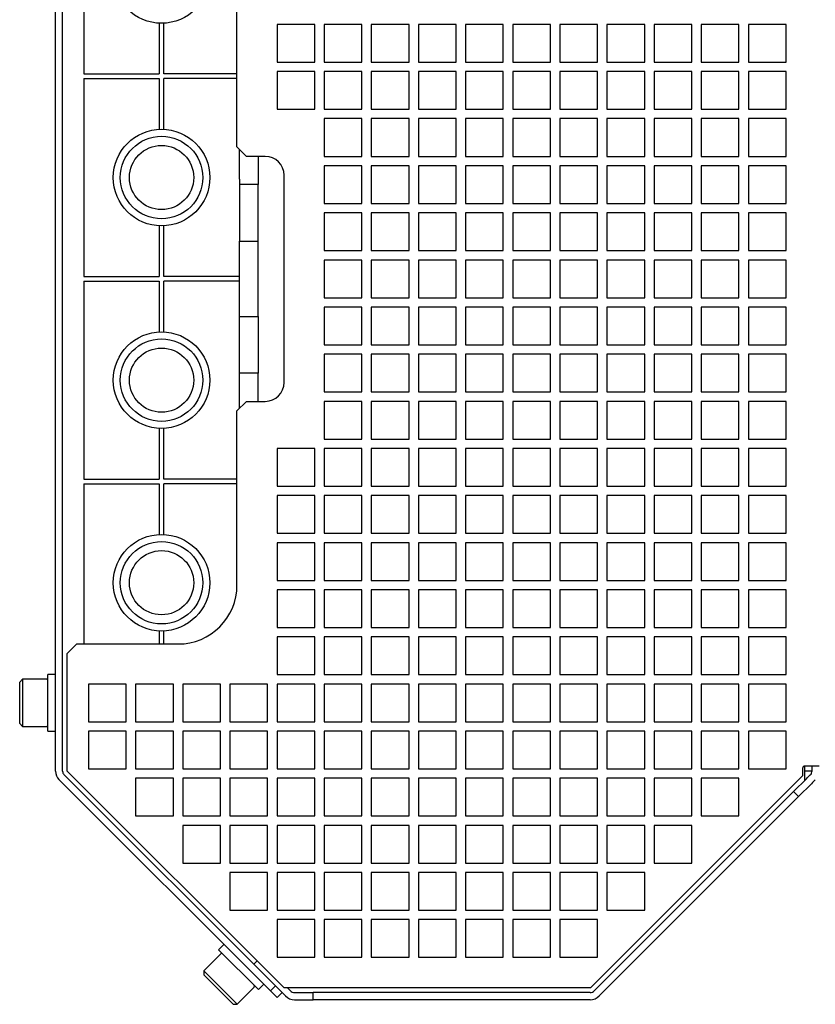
# Model space of a CAD drawing. Header units: millimetres. Extents: x 16 to 577, y 6 to 416.
# Tile 2 of 119: x 71 to 105, y 115 to 157. Entities that reach past the tile are written whole.
import ezdxf

# ---------------------------------------------------------------- set-up
doc = ezdxf.new("R2010")
doc.units = ezdxf.units.MM

msp = doc.modelspace()

# ---------------------------------------------------------------- linework, layer by layer
at = {"color": 7, "linetype": 'Continuous', "lineweight": 25}
for p, q in [((72.3184, 124.8252), (72.3184, 166.6315)), ((72.6184, 124.8252), (72.6184, 166.6315)), ((73.5184, 161.2283), (73.5184, 155.9283)), ((80.0184, 151.3283), (80.0184, 158.7283)), ((76.7184, 156.5808), (76.7184, 155.9283)), ((76.9184, 155.9283), (76.9184, 156.5808)), ((83.3184, 156.5283), (81.7184, 156.5283)), ((81.7184, 156.5283), (81.7184, 154.9283)), ((83.3184, 154.9283), (83.3184, 156.5283)), ((85.3184, 156.5283), (83.7184, 156.5283)), ((83.7184, 156.5283), (83.7184, 154.9283)), ((85.3184, 154.9283), (85.3184, 156.5283)), ((87.3184, 156.5283), (85.7184, 156.5283)), ((85.7184, 156.5283), (85.7184, 154.9283)), ((87.3184, 154.9283), (87.3184, 156.5283)), ((89.3184, 156.5283), (87.7184, 156.5283)), ((87.7184, 156.5283), (87.7184, 154.9283)), ((89.3184, 154.9283), (89.3184, 156.5283)), ((91.3184, 156.5283), (89.7184, 156.5283)), ((89.7184, 156.5283), (89.7184, 154.9283)), ((91.3184, 154.9283), (91.3184, 156.5283)), ((93.3184, 156.5283), (91.7184, 156.5283)), ((91.7184, 156.5283), (91.7184, 154.9283)), ((93.3184, 154.9283), (93.3184, 156.5283)), ((95.3184, 156.5283), (93.7184, 156.5283)), ((93.7184, 156.5283), (93.7184, 154.9283)), ((95.3184, 154.9283), (95.3184, 156.5283)), ((97.3184, 156.5283), (95.7184, 156.5283)), ((95.7184, 156.5283), (95.7184, 154.9283)), ((97.3184, 154.9283), (97.3184, 156.5283)), ((99.3184, 156.5283), (97.7184, 156.5283)), ((97.7184, 156.5283), (97.7184, 154.9283)), ((99.3184, 154.9283), (99.3184, 156.5283)), ((101.3184, 156.5283), (99.7184, 156.5283)), ((99.7184, 156.5283), (99.7184, 154.9283)), ((101.3184, 154.9283), (101.3184, 156.5283)), ((103.3184, 156.5283), (101.7184, 156.5283)), ((101.7184, 156.5283), (101.7184, 154.9283)), ((103.3184, 154.9283), (103.3184, 156.5283)), ((73.5184, 155.9283), (73.5184, 154.4283)), ((76.7184, 155.9283), (76.7184, 154.4283)), ((76.9184, 154.4283), (76.9184, 155.9283)), ((81.7184, 154.9283), (83.3184, 154.9283)), ((83.7184, 154.9283), (85.3184, 154.9283)), ((85.7184, 154.9283), (87.3184, 154.9283)), ((87.7184, 154.9283), (89.3184, 154.9283)), ((89.7184, 154.9283), (91.3184, 154.9283)), ((91.7184, 154.9283), (93.3184, 154.9283)), ((93.7184, 154.9283), (95.3184, 154.9283)), ((95.7184, 154.9283), (97.3184, 154.9283)), ((97.7184, 154.9283), (99.3184, 154.9283)), ((99.7184, 154.9283), (101.3184, 154.9283)), ((101.7184, 154.9283), (103.3184, 154.9283)), ((73.5184, 154.4283), (76.7184, 154.4283)), ((80.0184, 154.4283), (76.9184, 154.4283)), ((83.3184, 154.5283), (81.7184, 154.5283)), ((81.7184, 154.5283), (81.7184, 152.9283)), ((83.3184, 152.9283), (83.3184, 154.5283)), ((85.3184, 154.5283), (83.7184, 154.5283)), ((83.7184, 154.5283), (83.7184, 152.9283)), ((85.3184, 152.9283), (85.3184, 154.5283)), ((87.3184, 154.5283), (85.7184, 154.5283)), ((85.7184, 154.5283), (85.7184, 152.9283)), ((87.3184, 152.9283), (87.3184, 154.5283)), ((89.3184, 154.5283), (87.7184, 154.5283)), ((87.7184, 154.5283), (87.7184, 152.9283)), ((89.3184, 152.9283), (89.3184, 154.5283)), ((91.3184, 154.5283), (89.7184, 154.5283)), ((89.7184, 154.5283), (89.7184, 152.9283)), ((91.3184, 152.9283), (91.3184, 154.5283)), ((93.3184, 154.5283), (91.7184, 154.5283)), ((91.7184, 154.5283), (91.7184, 152.9283)), ((93.3184, 152.9283), (93.3184, 154.5283)), ((95.3184, 154.5283), (93.7184, 154.5283)), ((93.7184, 154.5283), (93.7184, 152.9283)), ((95.3184, 152.9283), (95.3184, 154.5283)), ((97.3184, 154.5283), (95.7184, 154.5283)), ((95.7184, 154.5283), (95.7184, 152.9283)), ((97.3184, 152.9283), (97.3184, 154.5283)), ((99.3184, 154.5283), (97.7184, 154.5283)), ((97.7184, 154.5283), (97.7184, 152.9283)), ((99.3184, 152.9283), (99.3184, 154.5283)), ((101.3184, 154.5283), (99.7184, 154.5283)), ((99.7184, 154.5283), (99.7184, 152.9283)), ((101.3184, 152.9283), (101.3184, 154.5283)), ((103.3184, 154.5283), (101.7184, 154.5283)), ((101.7184, 154.5283), (101.7184, 152.9283)), ((103.3184, 152.9283), (103.3184, 154.5283)), ((73.5184, 154.2283), (76.7184, 154.2283)), ((73.5184, 154.2283), (73.5184, 152.7283)), ((76.7184, 154.2283), (76.7184, 152.7283)), ((80.0184, 154.2283), (76.9184, 154.2283)), ((76.9184, 152.7283), (76.9184, 154.2283)), ((73.5184, 152.7283), (73.5184, 147.3283)), ((76.7184, 152.7283), (76.7184, 152.0759)), ((76.9184, 152.0759), (76.9184, 152.7283)), ((81.7184, 152.9283), (83.3184, 152.9283)), ((83.7184, 152.9283), (85.3184, 152.9283)), ((85.7184, 152.9283), (87.3184, 152.9283)), ((87.7184, 152.9283), (89.3184, 152.9283)), ((89.7184, 152.9283), (91.3184, 152.9283)), ((91.7184, 152.9283), (93.3184, 152.9283)), ((93.7184, 152.9283), (95.3184, 152.9283)), ((95.7184, 152.9283), (97.3184, 152.9283)), ((97.7184, 152.9283), (99.3184, 152.9283)), ((99.7184, 152.9283), (101.3184, 152.9283)), ((101.7184, 152.9283), (103.3184, 152.9283)), ((85.3184, 152.5283), (83.7184, 152.5283)), ((83.7184, 152.5283), (83.7184, 150.9283)), ((85.3184, 150.9283), (85.3184, 152.5283)), ((87.3184, 152.5283), (85.7184, 152.5283)), ((85.7184, 152.5283), (85.7184, 150.9283)), ((87.3184, 150.9283), (87.3184, 152.5283)), ((89.3184, 152.5283), (87.7184, 152.5283)), ((87.7184, 152.5283), (87.7184, 150.9283)), ((89.3184, 150.9283), (89.3184, 152.5283)), ((91.3184, 152.5283), (89.7184, 152.5283)), ((89.7184, 152.5283), (89.7184, 150.9283)), ((91.3184, 150.9283), (91.3184, 152.5283)), ((93.3184, 152.5283), (91.7184, 152.5283)), ((91.7184, 152.5283), (91.7184, 150.9283)), ((93.3184, 150.9283), (93.3184, 152.5283)), ((95.3184, 152.5283), (93.7184, 152.5283)), ((93.7184, 152.5283), (93.7184, 150.9283)), ((95.3184, 150.9283), (95.3184, 152.5283)), ((97.3184, 152.5283), (95.7184, 152.5283)), ((95.7184, 152.5283), (95.7184, 150.9283)), ((97.3184, 150.9283), (97.3184, 152.5283)), ((99.3184, 152.5283), (97.7184, 152.5283)), ((97.7184, 152.5283), (97.7184, 150.9283)), ((99.3184, 150.9283), (99.3184, 152.5283)), ((101.3184, 152.5283), (99.7184, 152.5283)), ((99.7184, 152.5283), (99.7184, 150.9283)), ((101.3184, 150.9283), (101.3184, 152.5283)), ((103.3184, 152.5283), (101.7184, 152.5283)), ((101.7184, 152.5283), (101.7184, 150.9283)), ((103.3184, 150.9283), (103.3184, 152.5283)), ((80.0184, 151.3283), (80.4184, 150.9283)), ((80.1184, 149.9537), (80.1184, 151.2283)), ((81.2184, 150.9283), (80.4184, 150.9283)), ((80.9184, 150.9283), (80.9184, 149.7283)), ((83.7184, 150.9283), (85.3184, 150.9283)), ((85.7184, 150.9283), (87.3184, 150.9283)), ((87.7184, 150.9283), (89.3184, 150.9283)), ((89.7184, 150.9283), (91.3184, 150.9283)), ((91.7184, 150.9283), (93.3184, 150.9283)), ((93.7184, 150.9283), (95.3184, 150.9283)), ((95.7184, 150.9283), (97.3184, 150.9283)), ((97.7184, 150.9283), (99.3184, 150.9283)), ((99.7184, 150.9283), (101.3184, 150.9283)), ((101.7184, 150.9283), (103.3184, 150.9283)), ((85.3184, 150.5283), (83.7184, 150.5283)), ((83.7184, 150.5283), (83.7184, 148.9283)), ((85.3184, 148.9283), (85.3184, 150.5283)), ((87.3184, 150.5283), (85.7184, 150.5283)), ((85.7184, 150.5283), (85.7184, 148.9283)), ((87.3184, 148.9283), (87.3184, 150.5283)), ((89.3184, 150.5283), (87.7184, 150.5283)), ((87.7184, 150.5283), (87.7184, 148.9283)), ((89.3184, 148.9283), (89.3184, 150.5283)), ((91.3184, 150.5283), (89.7184, 150.5283)), ((89.7184, 150.5283), (89.7184, 148.9283)), ((91.3184, 148.9283), (91.3184, 150.5283)), ((93.3184, 150.5283), (91.7184, 150.5283)), ((91.7184, 150.5283), (91.7184, 148.9283)), ((93.3184, 148.9283), (93.3184, 150.5283)), ((95.3184, 150.5283), (93.7184, 150.5283)), ((93.7184, 150.5283), (93.7184, 148.9283)), ((95.3184, 148.9283), (95.3184, 150.5283)), ((97.3184, 150.5283), (95.7184, 150.5283)), ((95.7184, 150.5283), (95.7184, 148.9283)), ((97.3184, 148.9283), (97.3184, 150.5283)), ((99.3184, 150.5283), (97.7184, 150.5283)), ((97.7184, 150.5283), (97.7184, 148.9283)), ((99.3184, 148.9283), (99.3184, 150.5283)), ((101.3184, 150.5283), (99.7184, 150.5283)), ((99.7184, 150.5283), (99.7184, 148.9283)), ((101.3184, 148.9283), (101.3184, 150.5283)), ((103.3184, 150.5283), (101.7184, 150.5283)), ((101.7184, 150.5283), (101.7184, 148.9283)), ((103.3184, 148.9283), (103.3184, 150.5283)), ((82.0184, 141.3283), (82.0184, 150.1283)), ((80.1184, 149.9537), (80.1184, 149.7283)), ((80.9184, 149.7283), (80.1184, 149.7283)), ((80.1184, 149.7283), (80.1184, 147.3283)), ((80.9184, 147.3283), (80.9184, 149.7283)), ((83.7184, 148.9283), (85.3184, 148.9283)), ((85.7184, 148.9283), (87.3184, 148.9283)), ((87.7184, 148.9283), (89.3184, 148.9283)), ((89.7184, 148.9283), (91.3184, 148.9283)), ((91.7184, 148.9283), (93.3184, 148.9283)), ((93.7184, 148.9283), (95.3184, 148.9283)), ((95.7184, 148.9283), (97.3184, 148.9283)), ((97.7184, 148.9283), (99.3184, 148.9283)), ((99.7184, 148.9283), (101.3184, 148.9283)), ((101.7184, 148.9283), (103.3184, 148.9283)), ((85.3184, 148.5283), (83.7184, 148.5283)), ((83.7184, 148.5283), (83.7184, 146.9283)), ((85.3184, 146.9283), (85.3184, 148.5283)), ((87.3184, 148.5283), (85.7184, 148.5283)), ((85.7184, 148.5283), (85.7184, 146.9283)), ((87.3184, 146.9283), (87.3184, 148.5283)), ((89.3184, 148.5283), (87.7184, 148.5283)), ((87.7184, 148.5283), (87.7184, 146.9283)), ((89.3184, 146.9283), (89.3184, 148.5283)), ((91.3184, 148.5283), (89.7184, 148.5283)), ((89.7184, 148.5283), (89.7184, 146.9283)), ((91.3184, 146.9283), (91.3184, 148.5283)), ((93.3184, 148.5283), (91.7184, 148.5283)), ((91.7184, 148.5283), (91.7184, 146.9283)), ((93.3184, 146.9283), (93.3184, 148.5283)), ((95.3184, 148.5283), (93.7184, 148.5283)), ((93.7184, 148.5283), (93.7184, 146.9283)), ((95.3184, 146.9283), (95.3184, 148.5283)), ((97.3184, 148.5283), (95.7184, 148.5283)), ((95.7184, 148.5283), (95.7184, 146.9283)), ((97.3184, 146.9283), (97.3184, 148.5283)), ((99.3184, 148.5283), (97.7184, 148.5283)), ((97.7184, 148.5283), (97.7184, 146.9283)), ((99.3184, 146.9283), (99.3184, 148.5283)), ((101.3184, 148.5283), (99.7184, 148.5283)), ((99.7184, 148.5283), (99.7184, 146.9283)), ((101.3184, 146.9283), (101.3184, 148.5283)), ((103.3184, 148.5283), (101.7184, 148.5283)), ((101.7184, 148.5283), (101.7184, 146.9283)), ((103.3184, 146.9283), (103.3184, 148.5283)), ((76.7184, 147.9808), (76.7184, 147.3283)), ((76.9184, 147.3283), (76.9184, 147.9808)), ((73.5184, 147.3283), (73.5184, 145.8283)), ((76.7184, 147.3283), (76.7184, 145.8283)), ((76.9184, 145.8283), (76.9184, 147.3283)), ((80.1184, 147.3283), (80.9184, 147.3283)), ((80.1184, 144.1283), (80.1184, 147.3283)), ((80.9184, 144.1283), (80.9184, 147.3283)), ((83.7184, 146.9283), (85.3184, 146.9283)), ((85.7184, 146.9283), (87.3184, 146.9283)), ((87.7184, 146.9283), (89.3184, 146.9283)), ((89.7184, 146.9283), (91.3184, 146.9283)), ((91.7184, 146.9283), (93.3184, 146.9283)), ((93.7184, 146.9283), (95.3184, 146.9283)), ((95.7184, 146.9283), (97.3184, 146.9283)), ((97.7184, 146.9283), (99.3184, 146.9283)), ((99.7184, 146.9283), (101.3184, 146.9283)), ((101.7184, 146.9283), (103.3184, 146.9283)), ((85.3184, 146.5283), (83.7184, 146.5283)), ((83.7184, 146.5283), (83.7184, 144.9283)), ((85.3184, 144.9283), (85.3184, 146.5283)), ((87.3184, 146.5283), (85.7184, 146.5283)), ((85.7184, 146.5283), (85.7184, 144.9283)), ((87.3184, 144.9283), (87.3184, 146.5283)), ((89.3184, 146.5283), (87.7184, 146.5283)), ((87.7184, 146.5283), (87.7184, 144.9283)), ((89.3184, 144.9283), (89.3184, 146.5283)), ((91.3184, 146.5283), (89.7184, 146.5283)), ((89.7184, 146.5283), (89.7184, 144.9283)), ((91.3184, 144.9283), (91.3184, 146.5283)), ((93.3184, 146.5283), (91.7184, 146.5283)), ((91.7184, 146.5283), (91.7184, 144.9283)), ((93.3184, 144.9283), (93.3184, 146.5283)), ((95.3184, 146.5283), (93.7184, 146.5283)), ((93.7184, 146.5283), (93.7184, 144.9283)), ((95.3184, 144.9283), (95.3184, 146.5283)), ((97.3184, 146.5283), (95.7184, 146.5283)), ((95.7184, 146.5283), (95.7184, 144.9283)), ((97.3184, 144.9283), (97.3184, 146.5283)), ((99.3184, 146.5283), (97.7184, 146.5283)), ((97.7184, 146.5283), (97.7184, 144.9283)), ((99.3184, 144.9283), (99.3184, 146.5283)), ((101.3184, 146.5283), (99.7184, 146.5283)), ((99.7184, 146.5283), (99.7184, 144.9283)), ((101.3184, 144.9283), (101.3184, 146.5283)), ((103.3184, 146.5283), (101.7184, 146.5283)), ((101.7184, 146.5283), (101.7184, 144.9283)), ((103.3184, 144.9283), (103.3184, 146.5283)), ((73.5184, 145.8283), (76.7184, 145.8283)), ((73.5184, 145.6283), (76.7184, 145.6283)), ((73.5184, 145.6283), (73.5184, 144.1283)), ((76.7184, 145.6283), (76.7184, 144.1283)), ((80.1184, 145.8283), (76.9184, 145.8283)), ((80.1184, 145.6283), (76.9184, 145.6283)), ((76.9184, 144.1283), (76.9184, 145.6283)), ((83.7184, 144.9283), (85.3184, 144.9283)), ((85.7184, 144.9283), (87.3184, 144.9283)), ((87.7184, 144.9283), (89.3184, 144.9283)), ((89.7184, 144.9283), (91.3184, 144.9283)), ((91.7184, 144.9283), (93.3184, 144.9283)), ((93.7184, 144.9283), (95.3184, 144.9283)), ((95.7184, 144.9283), (97.3184, 144.9283)), ((97.7184, 144.9283), (99.3184, 144.9283)), ((99.7184, 144.9283), (101.3184, 144.9283)), ((101.7184, 144.9283), (103.3184, 144.9283)), ((85.3184, 144.5283), (83.7184, 144.5283)), ((83.7184, 144.5283), (83.7184, 142.9283)), ((85.3184, 142.9283), (85.3184, 144.5283)), ((87.3184, 144.5283), (85.7184, 144.5283)), ((85.7184, 144.5283), (85.7184, 142.9283)), ((87.3184, 142.9283), (87.3184, 144.5283)), ((89.3184, 144.5283), (87.7184, 144.5283)), ((87.7184, 144.5283), (87.7184, 142.9283)), ((89.3184, 142.9283), (89.3184, 144.5283)), ((91.3184, 144.5283), (89.7184, 144.5283)), ((89.7184, 144.5283), (89.7184, 142.9283)), ((91.3184, 142.9283), (91.3184, 144.5283)), ((93.3184, 144.5283), (91.7184, 144.5283)), ((91.7184, 144.5283), (91.7184, 142.9283)), ((93.3184, 142.9283), (93.3184, 144.5283)), ((95.3184, 144.5283), (93.7184, 144.5283)), ((93.7184, 144.5283), (93.7184, 142.9283)), ((95.3184, 142.9283), (95.3184, 144.5283)), ((97.3184, 144.5283), (95.7184, 144.5283)), ((95.7184, 144.5283), (95.7184, 142.9283)), ((97.3184, 142.9283), (97.3184, 144.5283)), ((99.3184, 144.5283), (97.7184, 144.5283)), ((97.7184, 144.5283), (97.7184, 142.9283)), ((99.3184, 142.9283), (99.3184, 144.5283)), ((101.3184, 144.5283), (99.7184, 144.5283)), ((99.7184, 144.5283), (99.7184, 142.9283)), ((101.3184, 142.9283), (101.3184, 144.5283)), ((103.3184, 144.5283), (101.7184, 144.5283)), ((101.7184, 144.5283), (101.7184, 142.9283)), ((103.3184, 142.9283), (103.3184, 144.5283)), ((73.5184, 144.1283), (73.5184, 138.7283)), ((76.7184, 144.1283), (76.7184, 143.4759)), ((76.9184, 143.4759), (76.9184, 144.1283)), ((80.1184, 144.1283), (80.9184, 144.1283)), ((80.1184, 141.7283), (80.1184, 144.1283)), ((80.9184, 144.1283), (80.9184, 141.7283)), ((83.7184, 142.9283), (85.3184, 142.9283)), ((85.3184, 142.5283), (83.7184, 142.5283)), ((83.7184, 142.5283), (83.7184, 140.9283)), ((85.3184, 140.9283), (85.3184, 142.5283)), ((85.7184, 142.9283), (87.3184, 142.9283)), ((87.3184, 142.5283), (85.7184, 142.5283)), ((85.7184, 142.5283), (85.7184, 140.9283)), ((87.3184, 140.9283), (87.3184, 142.5283)), ((87.7184, 142.9283), (89.3184, 142.9283)), ((89.3184, 142.5283), (87.7184, 142.5283)), ((87.7184, 142.5283), (87.7184, 140.9283)), ((89.3184, 140.9283), (89.3184, 142.5283)), ((89.7184, 142.9283), (91.3184, 142.9283)), ((91.3184, 142.5283), (89.7184, 142.5283)), ((89.7184, 142.5283), (89.7184, 140.9283)), ((91.3184, 140.9283), (91.3184, 142.5283)), ((91.7184, 142.9283), (93.3184, 142.9283)), ((93.3184, 142.5283), (91.7184, 142.5283)), ((91.7184, 142.5283), (91.7184, 140.9283)), ((93.3184, 140.9283), (93.3184, 142.5283)), ((93.7184, 142.9283), (95.3184, 142.9283)), ((95.3184, 142.5283), (93.7184, 142.5283)), ((93.7184, 142.5283), (93.7184, 140.9283)), ((95.3184, 140.9283), (95.3184, 142.5283)), ((95.7184, 142.9283), (97.3184, 142.9283)), ((97.3184, 142.5283), (95.7184, 142.5283)), ((95.7184, 142.5283), (95.7184, 140.9283)), ((97.3184, 140.9283), (97.3184, 142.5283)), ((97.7184, 142.9283), (99.3184, 142.9283)), ((99.3184, 142.5283), (97.7184, 142.5283)), ((97.7184, 142.5283), (97.7184, 140.9283)), ((99.3184, 140.9283), (99.3184, 142.5283)), ((99.7184, 142.9283), (101.3184, 142.9283)), ((101.3184, 142.5283), (99.7184, 142.5283)), ((99.7184, 142.5283), (99.7184, 140.9283)), ((101.3184, 140.9283), (101.3184, 142.5283)), ((101.7184, 142.9283), (103.3184, 142.9283)), ((103.3184, 142.5283), (101.7184, 142.5283)), ((101.7184, 142.5283), (101.7184, 140.9283)), ((103.3184, 140.9283), (103.3184, 142.5283)), ((80.9184, 141.7283), (80.1184, 141.7283)), ((80.1184, 141.503), (80.1184, 141.7283)), ((80.9184, 140.5283), (80.9184, 141.7283)), ((80.1184, 140.2283), (80.1184, 141.503)), ((83.7184, 140.9283), (85.3184, 140.9283)), ((85.7184, 140.9283), (87.3184, 140.9283)), ((87.7184, 140.9283), (89.3184, 140.9283)), ((89.7184, 140.9283), (91.3184, 140.9283)), ((91.7184, 140.9283), (93.3184, 140.9283)), ((93.7184, 140.9283), (95.3184, 140.9283)), ((95.7184, 140.9283), (97.3184, 140.9283)), ((97.7184, 140.9283), (99.3184, 140.9283)), ((99.7184, 140.9283), (101.3184, 140.9283)), ((101.7184, 140.9283), (103.3184, 140.9283)), ((80.4184, 140.5283), (80.0184, 140.1283)), ((80.4184, 140.5283), (81.2184, 140.5283)), ((85.3184, 140.5283), (83.7184, 140.5283)), ((83.7184, 140.5283), (83.7184, 138.9283)), ((85.3184, 138.9283), (85.3184, 140.5283)), ((87.3184, 140.5283), (85.7184, 140.5283)), ((85.7184, 140.5283), (85.7184, 138.9283)), ((87.3184, 138.9283), (87.3184, 140.5283)), ((89.3184, 140.5283), (87.7184, 140.5283)), ((87.7184, 140.5283), (87.7184, 138.9283)), ((89.3184, 138.9283), (89.3184, 140.5283)), ((91.3184, 140.5283), (89.7184, 140.5283)), ((89.7184, 140.5283), (89.7184, 138.9283)), ((91.3184, 138.9283), (91.3184, 140.5283)), ((93.3184, 140.5283), (91.7184, 140.5283)), ((91.7184, 140.5283), (91.7184, 138.9283)), ((93.3184, 138.9283), (93.3184, 140.5283)), ((95.3184, 140.5283), (93.7184, 140.5283)), ((93.7184, 140.5283), (93.7184, 138.9283)), ((95.3184, 138.9283), (95.3184, 140.5283)), ((97.3184, 140.5283), (95.7184, 140.5283)), ((95.7184, 140.5283), (95.7184, 138.9283)), ((97.3184, 138.9283), (97.3184, 140.5283)), ((99.3184, 140.5283), (97.7184, 140.5283)), ((97.7184, 140.5283), (97.7184, 138.9283)), ((99.3184, 138.9283), (99.3184, 140.5283)), ((101.3184, 140.5283), (99.7184, 140.5283)), ((99.7184, 140.5283), (99.7184, 138.9283)), ((101.3184, 138.9283), (101.3184, 140.5283)), ((103.3184, 140.5283), (101.7184, 140.5283)), ((101.7184, 140.5283), (101.7184, 138.9283)), ((103.3184, 138.9283), (103.3184, 140.5283)), ((80.0184, 132.7283), (80.0184, 140.1283)), ((76.7184, 139.3808), (76.7184, 138.7283)), ((76.9184, 138.7283), (76.9184, 139.3808)), ((83.7184, 138.9283), (85.3184, 138.9283)), ((85.7184, 138.9283), (87.3184, 138.9283)), ((87.7184, 138.9283), (89.3184, 138.9283)), ((89.7184, 138.9283), (91.3184, 138.9283)), ((91.7184, 138.9283), (93.3184, 138.9283)), ((93.7184, 138.9283), (95.3184, 138.9283)), ((95.7184, 138.9283), (97.3184, 138.9283)), ((97.7184, 138.9283), (99.3184, 138.9283)), ((99.7184, 138.9283), (101.3184, 138.9283)), ((101.7184, 138.9283), (103.3184, 138.9283)), ((73.5184, 138.7283), (73.5184, 137.2283)), ((76.7184, 138.7283), (76.7184, 137.2283)), ((76.9184, 137.2283), (76.9184, 138.7283)), ((83.3184, 138.5283), (81.7184, 138.5283)), ((81.7184, 138.5283), (81.7184, 136.9283)), ((83.3184, 136.9283), (83.3184, 138.5283)), ((85.3184, 138.5283), (83.7184, 138.5283)), ((83.7184, 138.5283), (83.7184, 136.9283)), ((85.3184, 136.9283), (85.3184, 138.5283)), ((87.3184, 138.5283), (85.7184, 138.5283)), ((85.7184, 138.5283), (85.7184, 136.9283)), ((87.3184, 136.9283), (87.3184, 138.5283)), ((89.3184, 138.5283), (87.7184, 138.5283)), ((87.7184, 138.5283), (87.7184, 136.9283)), ((89.3184, 136.9283), (89.3184, 138.5283)), ((91.3184, 138.5283), (89.7184, 138.5283)), ((89.7184, 138.5283), (89.7184, 136.9283)), ((91.3184, 136.9283), (91.3184, 138.5283)), ((93.3184, 138.5283), (91.7184, 138.5283)), ((91.7184, 138.5283), (91.7184, 136.9283)), ((93.3184, 136.9283), (93.3184, 138.5283)), ((95.3184, 138.5283), (93.7184, 138.5283)), ((93.7184, 138.5283), (93.7184, 136.9283)), ((95.3184, 136.9283), (95.3184, 138.5283)), ((97.3184, 138.5283), (95.7184, 138.5283)), ((95.7184, 138.5283), (95.7184, 136.9283)), ((97.3184, 136.9283), (97.3184, 138.5283)), ((99.3184, 138.5283), (97.7184, 138.5283)), ((97.7184, 138.5283), (97.7184, 136.9283)), ((99.3184, 136.9283), (99.3184, 138.5283)), ((101.3184, 138.5283), (99.7184, 138.5283)), ((99.7184, 138.5283), (99.7184, 136.9283)), ((101.3184, 136.9283), (101.3184, 138.5283)), ((103.3184, 138.5283), (101.7184, 138.5283)), ((101.7184, 138.5283), (101.7184, 136.9283)), ((103.3184, 136.9283), (103.3184, 138.5283)), ((73.5184, 137.2283), (76.7184, 137.2283)), ((80.0184, 137.2283), (76.9184, 137.2283)), ((73.5184, 137.0283), (76.7184, 137.0283)), ((73.5184, 137.0283), (73.5184, 135.5283)), ((76.7184, 137.0283), (76.7184, 135.5283)), ((80.0184, 137.0283), (76.9184, 137.0283)), ((76.9184, 135.5283), (76.9184, 137.0283)), ((81.7184, 136.9283), (83.3184, 136.9283)), ((83.7184, 136.9283), (85.3184, 136.9283)), ((85.7184, 136.9283), (87.3184, 136.9283)), ((87.7184, 136.9283), (89.3184, 136.9283)), ((89.7184, 136.9283), (91.3184, 136.9283)), ((91.7184, 136.9283), (93.3184, 136.9283)), ((93.7184, 136.9283), (95.3184, 136.9283)), ((95.7184, 136.9283), (97.3184, 136.9283)), ((97.7184, 136.9283), (99.3184, 136.9283)), ((99.7184, 136.9283), (101.3184, 136.9283)), ((101.7184, 136.9283), (103.3184, 136.9283)), ((83.3184, 136.5283), (81.7184, 136.5283)), ((81.7184, 136.5283), (81.7184, 134.9283)), ((83.3184, 134.9283), (83.3184, 136.5283)), ((85.3184, 136.5283), (83.7184, 136.5283)), ((83.7184, 136.5283), (83.7184, 134.9283)), ((85.3184, 134.9283), (85.3184, 136.5283)), ((87.3184, 136.5283), (85.7184, 136.5283)), ((85.7184, 136.5283), (85.7184, 134.9283)), ((87.3184, 134.9283), (87.3184, 136.5283)), ((89.3184, 136.5283), (87.7184, 136.5283)), ((87.7184, 136.5283), (87.7184, 134.9283)), ((89.3184, 134.9283), (89.3184, 136.5283)), ((91.3184, 136.5283), (89.7184, 136.5283)), ((89.7184, 136.5283), (89.7184, 134.9283)), ((91.3184, 134.9283), (91.3184, 136.5283)), ((93.3184, 136.5283), (91.7184, 136.5283)), ((91.7184, 136.5283), (91.7184, 134.9283)), ((93.3184, 134.9283), (93.3184, 136.5283)), ((95.3184, 136.5283), (93.7184, 136.5283)), ((93.7184, 136.5283), (93.7184, 134.9283)), ((95.3184, 134.9283), (95.3184, 136.5283)), ((97.3184, 136.5283), (95.7184, 136.5283)), ((95.7184, 136.5283), (95.7184, 134.9283)), ((97.3184, 134.9283), (97.3184, 136.5283)), ((99.3184, 136.5283), (97.7184, 136.5283)), ((97.7184, 136.5283), (97.7184, 134.9283)), ((99.3184, 134.9283), (99.3184, 136.5283)), ((101.3184, 136.5283), (99.7184, 136.5283)), ((99.7184, 136.5283), (99.7184, 134.9283)), ((101.3184, 134.9283), (101.3184, 136.5283)), ((103.3184, 136.5283), (101.7184, 136.5283)), ((101.7184, 136.5283), (101.7184, 134.9283)), ((103.3184, 134.9283), (103.3184, 136.5283)), ((73.5184, 135.5283), (73.5184, 130.2283)), ((76.7184, 135.5283), (76.7184, 134.8759)), ((76.9184, 134.8759), (76.9184, 135.5283)), ((81.7184, 134.9283), (83.3184, 134.9283)), ((83.7184, 134.9283), (85.3184, 134.9283)), ((85.7184, 134.9283), (87.3184, 134.9283)), ((87.7184, 134.9283), (89.3184, 134.9283)), ((89.7184, 134.9283), (91.3184, 134.9283)), ((91.7184, 134.9283), (93.3184, 134.9283)), ((93.7184, 134.9283), (95.3184, 134.9283)), ((95.7184, 134.9283), (97.3184, 134.9283)), ((97.7184, 134.9283), (99.3184, 134.9283)), ((99.7184, 134.9283), (101.3184, 134.9283)), ((101.7184, 134.9283), (103.3184, 134.9283)), ((83.3184, 134.5283), (81.7184, 134.5283)), ((81.7184, 134.5283), (81.7184, 132.9283)), ((83.3184, 132.9283), (83.3184, 134.5283)), ((85.3184, 134.5283), (83.7184, 134.5283)), ((83.7184, 134.5283), (83.7184, 132.9283)), ((85.3184, 132.9283), (85.3184, 134.5283)), ((87.3184, 134.5283), (85.7184, 134.5283)), ((85.7184, 134.5283), (85.7184, 132.9283)), ((87.3184, 132.9283), (87.3184, 134.5283)), ((89.3184, 134.5283), (87.7184, 134.5283)), ((87.7184, 134.5283), (87.7184, 132.9283)), ((89.3184, 132.9283), (89.3184, 134.5283)), ((91.3184, 134.5283), (89.7184, 134.5283)), ((89.7184, 134.5283), (89.7184, 132.9283)), ((91.3184, 132.9283), (91.3184, 134.5283)), ((93.3184, 134.5283), (91.7184, 134.5283)), ((91.7184, 134.5283), (91.7184, 132.9283)), ((93.3184, 132.9283), (93.3184, 134.5283)), ((95.3184, 134.5283), (93.7184, 134.5283)), ((93.7184, 134.5283), (93.7184, 132.9283)), ((95.3184, 132.9283), (95.3184, 134.5283)), ((97.3184, 134.5283), (95.7184, 134.5283)), ((95.7184, 134.5283), (95.7184, 132.9283)), ((97.3184, 132.9283), (97.3184, 134.5283)), ((99.3184, 134.5283), (97.7184, 134.5283)), ((97.7184, 134.5283), (97.7184, 132.9283)), ((99.3184, 132.9283), (99.3184, 134.5283)), ((101.3184, 134.5283), (99.7184, 134.5283)), ((99.7184, 134.5283), (99.7184, 132.9283)), ((101.3184, 132.9283), (101.3184, 134.5283)), ((103.3184, 134.5283), (101.7184, 134.5283)), ((101.7184, 134.5283), (101.7184, 132.9283)), ((103.3184, 132.9283), (103.3184, 134.5283)), ((81.7184, 132.9283), (83.3184, 132.9283)), ((83.7184, 132.9283), (85.3184, 132.9283)), ((85.7184, 132.9283), (87.3184, 132.9283)), ((87.7184, 132.9283), (89.3184, 132.9283)), ((89.7184, 132.9283), (91.3184, 132.9283)), ((91.7184, 132.9283), (93.3184, 132.9283)), ((93.7184, 132.9283), (95.3184, 132.9283)), ((95.7184, 132.9283), (97.3184, 132.9283)), ((97.7184, 132.9283), (99.3184, 132.9283)), ((99.7184, 132.9283), (101.3184, 132.9283)), ((101.7184, 132.9283), (103.3184, 132.9283)), ((83.3184, 132.5283), (81.7184, 132.5283)), ((81.7184, 132.5283), (81.7184, 130.9283)), ((83.3184, 130.9283), (83.3184, 132.5283)), ((85.3184, 132.5283), (83.7184, 132.5283)), ((83.7184, 132.5283), (83.7184, 130.9283)), ((85.3184, 130.9283), (85.3184, 132.5283)), ((87.3184, 132.5283), (85.7184, 132.5283)), ((85.7184, 132.5283), (85.7184, 130.9283)), ((87.3184, 130.9283), (87.3184, 132.5283)), ((89.3184, 132.5283), (87.7184, 132.5283)), ((87.7184, 132.5283), (87.7184, 130.9283)), ((89.3184, 130.9283), (89.3184, 132.5283)), ((91.3184, 132.5283), (89.7184, 132.5283)), ((89.7184, 132.5283), (89.7184, 130.9283)), ((91.3184, 130.9283), (91.3184, 132.5283)), ((93.3184, 132.5283), (91.7184, 132.5283)), ((91.7184, 132.5283), (91.7184, 130.9283)), ((93.3184, 130.9283), (93.3184, 132.5283)), ((95.3184, 132.5283), (93.7184, 132.5283)), ((93.7184, 132.5283), (93.7184, 130.9283)), ((95.3184, 130.9283), (95.3184, 132.5283)), ((97.3184, 132.5283), (95.7184, 132.5283)), ((95.7184, 132.5283), (95.7184, 130.9283)), ((97.3184, 130.9283), (97.3184, 132.5283)), ((99.3184, 132.5283), (97.7184, 132.5283)), ((97.7184, 132.5283), (97.7184, 130.9283)), ((99.3184, 130.9283), (99.3184, 132.5283)), ((101.3184, 132.5283), (99.7184, 132.5283)), ((99.7184, 132.5283), (99.7184, 130.9283)), ((101.3184, 130.9283), (101.3184, 132.5283)), ((103.3184, 132.5283), (101.7184, 132.5283)), ((101.7184, 132.5283), (101.7184, 130.9283)), ((103.3184, 130.9283), (103.3184, 132.5283)), ((81.7184, 130.9283), (83.3184, 130.9283)), ((83.7184, 130.9283), (85.3184, 130.9283)), ((85.7184, 130.9283), (87.3184, 130.9283)), ((87.7184, 130.9283), (89.3184, 130.9283)), ((89.7184, 130.9283), (91.3184, 130.9283)), ((91.7184, 130.9283), (93.3184, 130.9283)), ((93.7184, 130.9283), (95.3184, 130.9283)), ((95.7184, 130.9283), (97.3184, 130.9283)), ((97.7184, 130.9283), (99.3184, 130.9283)), ((99.7184, 130.9283), (101.3184, 130.9283)), ((101.7184, 130.9283), (103.3184, 130.9283)), ((76.7184, 130.7808), (76.7184, 130.2283)), ((76.9184, 130.2283), (76.9184, 130.7808)), ((83.3184, 130.5283), (81.7184, 130.5283)), ((81.7184, 130.5283), (81.7184, 128.9283)), ((83.3184, 128.9283), (83.3184, 130.5283)), ((85.3184, 130.5283), (83.7184, 130.5283)), ((83.7184, 130.5283), (83.7184, 128.9283)), ((85.3184, 128.9283), (85.3184, 130.5283)), ((87.3184, 130.5283), (85.7184, 130.5283)), ((85.7184, 130.5283), (85.7184, 128.9283)), ((87.3184, 128.9283), (87.3184, 130.5283)), ((89.3184, 130.5283), (87.7184, 130.5283)), ((87.7184, 130.5283), (87.7184, 128.9283)), ((89.3184, 128.9283), (89.3184, 130.5283)), ((91.3184, 130.5283), (89.7184, 130.5283)), ((89.7184, 130.5283), (89.7184, 128.9283)), ((91.3184, 128.9283), (91.3184, 130.5283)), ((93.3184, 130.5283), (91.7184, 130.5283)), ((91.7184, 130.5283), (91.7184, 128.9283)), ((93.3184, 128.9283), (93.3184, 130.5283)), ((95.3184, 130.5283), (93.7184, 130.5283)), ((93.7184, 130.5283), (93.7184, 128.9283)), ((95.3184, 128.9283), (95.3184, 130.5283)), ((97.3184, 130.5283), (95.7184, 130.5283)), ((95.7184, 130.5283), (95.7184, 128.9283)), ((97.3184, 128.9283), (97.3184, 130.5283)), ((99.3184, 130.5283), (97.7184, 130.5283)), ((97.7184, 130.5283), (97.7184, 128.9283)), ((99.3184, 128.9283), (99.3184, 130.5283)), ((101.3184, 130.5283), (99.7184, 130.5283)), ((99.7184, 130.5283), (99.7184, 128.9283)), ((101.3184, 128.9283), (101.3184, 130.5283)), ((103.3184, 130.5283), (101.7184, 130.5283)), ((101.7184, 130.5283), (101.7184, 128.9283)), ((103.3184, 128.9283), (103.3184, 130.5283)), ((73.2184, 130.2283), (72.8184, 129.8283)), ((73.2184, 130.2283), (77.5184, 130.2283)), ((72.8184, 124.8252), (72.8184, 129.8283)), ((72.3184, 128.9283), (71.9984, 128.9283)), ((71.9984, 126.5283), (71.9984, 128.9283)), ((81.7184, 128.9283), (83.3184, 128.9283)), ((83.7184, 128.9283), (85.3184, 128.9283)), ((85.7184, 128.9283), (87.3184, 128.9283)), ((87.7184, 128.9283), (89.3184, 128.9283)), ((89.7184, 128.9283), (91.3184, 128.9283)), ((91.7184, 128.9283), (93.3184, 128.9283)), ((93.7184, 128.9283), (95.3184, 128.9283)), ((95.7184, 128.9283), (97.3184, 128.9283)), ((97.7184, 128.9283), (99.3184, 128.9283)), ((99.7184, 128.9283), (101.3184, 128.9283)), ((101.7184, 128.9283), (103.3184, 128.9283)), ((70.9184, 128.7283), (70.7984, 128.6083)), ((70.7984, 126.8483), (70.7984, 128.6083)), ((71.9484, 128.7283), (70.9184, 128.7283)), ((70.9184, 128.7283), (70.9184, 126.7283)), ((75.3184, 128.5283), (73.7184, 128.5283)), ((73.7184, 128.5283), (73.7184, 126.9283)), ((75.3184, 126.9283), (75.3184, 128.5283)), ((77.3184, 128.5283), (75.7184, 128.5283)), ((75.7184, 128.5283), (75.7184, 126.9283)), ((77.3184, 126.9283), (77.3184, 128.5283)), ((79.3184, 128.5283), (77.7184, 128.5283)), ((77.7184, 128.5283), (77.7184, 126.9283)), ((79.3184, 126.9283), (79.3184, 128.5283)), ((81.3184, 128.5283), (79.7184, 128.5283)), ((79.7184, 128.5283), (79.7184, 126.9283)), ((81.3184, 126.9283), (81.3184, 128.5283)), ((83.3184, 128.5283), (81.7184, 128.5283)), ((81.7184, 128.5283), (81.7184, 126.9283)), ((83.3184, 126.9283), (83.3184, 128.5283)), ((85.3184, 128.5283), (83.7184, 128.5283)), ((83.7184, 128.5283), (83.7184, 126.9283)), ((85.3184, 126.9283), (85.3184, 128.5283)), ((87.3184, 128.5283), (85.7184, 128.5283)), ((85.7184, 128.5283), (85.7184, 126.9283)), ((87.3184, 126.9283), (87.3184, 128.5283)), ((89.3184, 128.5283), (87.7184, 128.5283)), ((87.7184, 128.5283), (87.7184, 126.9283)), ((89.3184, 126.9283), (89.3184, 128.5283)), ((91.3184, 128.5283), (89.7184, 128.5283)), ((89.7184, 128.5283), (89.7184, 126.9283)), ((91.3184, 126.9283), (91.3184, 128.5283)), ((93.3184, 128.5283), (91.7184, 128.5283)), ((91.7184, 128.5283), (91.7184, 126.9283)), ((93.3184, 126.9283), (93.3184, 128.5283)), ((95.3184, 128.5283), (93.7184, 128.5283)), ((93.7184, 128.5283), (93.7184, 126.9283)), ((95.3184, 126.9283), (95.3184, 128.5283)), ((97.3184, 128.5283), (95.7184, 128.5283)), ((95.7184, 128.5283), (95.7184, 126.9283)), ((97.3184, 126.9283), (97.3184, 128.5283)), ((99.3184, 128.5283), (97.7184, 128.5283)), ((97.7184, 128.5283), (97.7184, 126.9283)), ((99.3184, 126.9283), (99.3184, 128.5283)), ((101.3184, 128.5283), (99.7184, 128.5283)), ((99.7184, 128.5283), (99.7184, 126.9283)), ((101.3184, 126.9283), (101.3184, 128.5283)), ((103.3184, 128.5283), (101.7184, 128.5283)), ((101.7184, 128.5283), (101.7184, 126.9283)), ((103.3184, 126.9283), (103.3184, 128.5283)), ((70.7984, 126.8483), (70.9184, 126.7283)), ((70.9184, 126.7283), (71.9484, 126.7283)), ((73.7184, 126.9283), (75.3184, 126.9283)), ((75.7184, 126.9283), (77.3184, 126.9283)), ((77.7184, 126.9283), (79.3184, 126.9283)), ((79.7184, 126.9283), (81.3184, 126.9283)), ((81.7184, 126.9283), (83.3184, 126.9283)), ((83.7184, 126.9283), (85.3184, 126.9283)), ((85.7184, 126.9283), (87.3184, 126.9283)), ((87.7184, 126.9283), (89.3184, 126.9283)), ((89.7184, 126.9283), (91.3184, 126.9283)), ((91.7184, 126.9283), (93.3184, 126.9283)), ((93.7184, 126.9283), (95.3184, 126.9283)), ((95.7184, 126.9283), (97.3184, 126.9283)), ((97.7184, 126.9283), (99.3184, 126.9283)), ((99.7184, 126.9283), (101.3184, 126.9283)), ((101.7184, 126.9283), (103.3184, 126.9283)), ((71.9984, 126.5283), (72.3184, 126.5283)), ((75.3184, 126.5283), (73.7184, 126.5283)), ((73.7184, 126.5283), (73.7184, 124.9283)), ((75.3184, 124.9283), (75.3184, 126.5283)), ((77.3184, 126.5283), (75.7184, 126.5283)), ((75.7184, 126.5283), (75.7184, 124.9283)), ((77.3184, 124.9283), (77.3184, 126.5283)), ((79.3184, 126.5283), (77.7184, 126.5283)), ((77.7184, 126.5283), (77.7184, 124.9283)), ((79.3184, 124.9283), (79.3184, 126.5283)), ((81.3184, 126.5283), (79.7184, 126.5283)), ((79.7184, 126.5283), (79.7184, 124.9283)), ((81.3184, 124.9283), (81.3184, 126.5283)), ((83.3184, 126.5283), (81.7184, 126.5283)), ((81.7184, 126.5283), (81.7184, 124.9283)), ((83.3184, 124.9283), (83.3184, 126.5283)), ((85.3184, 126.5283), (83.7184, 126.5283)), ((83.7184, 126.5283), (83.7184, 124.9283)), ((85.3184, 124.9283), (85.3184, 126.5283)), ((87.3184, 126.5283), (85.7184, 126.5283)), ((85.7184, 126.5283), (85.7184, 124.9283)), ((87.3184, 124.9283), (87.3184, 126.5283)), ((89.3184, 126.5283), (87.7184, 126.5283)), ((87.7184, 126.5283), (87.7184, 124.9283)), ((89.3184, 124.9283), (89.3184, 126.5283)), ((91.3184, 126.5283), (89.7184, 126.5283)), ((89.7184, 126.5283), (89.7184, 124.9283)), ((91.3184, 124.9283), (91.3184, 126.5283)), ((93.3184, 126.5283), (91.7184, 126.5283)), ((91.7184, 126.5283), (91.7184, 124.9283)), ((93.3184, 124.9283), (93.3184, 126.5283)), ((95.3184, 126.5283), (93.7184, 126.5283)), ((93.7184, 126.5283), (93.7184, 124.9283)), ((95.3184, 124.9283), (95.3184, 126.5283)), ((97.3184, 126.5283), (95.7184, 126.5283)), ((95.7184, 126.5283), (95.7184, 124.9283)), ((97.3184, 124.9283), (97.3184, 126.5283)), ((99.3184, 126.5283), (97.7184, 126.5283)), ((97.7184, 126.5283), (97.7184, 124.9283)), ((99.3184, 124.9283), (99.3184, 126.5283)), ((101.3184, 126.5283), (99.7184, 126.5283)), ((99.7184, 126.5283), (99.7184, 124.9283)), ((101.3184, 124.9283), (101.3184, 126.5283)), ((103.3184, 126.5283), (101.7184, 126.5283)), ((101.7184, 126.5283), (101.7184, 124.9283)), ((103.3184, 124.9283), (103.3184, 126.5283)), ((104.1184, 124.4423), (104.1184, 125.0459)), ((104.1684, 125.0459), (104.1184, 125.0459)), ((104.7184, 125.0459), (104.1684, 125.0459)), ((104.4184, 124.9459), (104.4184, 125.0459)), ((81.6496, 115.7112), (72.677, 124.6838)), ((82.0152, 115.6283), (72.8184, 124.8252)), ((73.7184, 124.9283), (75.3184, 124.9283)), ((75.7184, 124.9283), (77.3184, 124.9283)), ((77.7184, 124.9283), (79.3184, 124.9283)), ((79.7184, 124.9283), (81.3184, 124.9283)), ((81.7184, 124.9283), (83.3184, 124.9283)), ((83.7184, 124.9283), (85.3184, 124.9283)), ((85.7184, 124.9283), (87.3184, 124.9283)), ((87.7184, 124.9283), (89.3184, 124.9283)), ((89.7184, 124.9283), (91.3184, 124.9283)), ((91.7184, 124.9283), (93.3184, 124.9283)), ((93.7184, 124.9283), (95.3184, 124.9283)), ((104.0184, 124.6252), (95.0215, 115.6283)), ((95.7184, 124.9283), (97.3184, 124.9283)), ((97.7184, 124.9283), (99.3184, 124.9283)), ((99.7184, 124.9283), (101.3184, 124.9283)), ((101.7184, 124.9283), (103.3184, 124.9283)), ((104.0184, 124.9459), (104.0184, 124.6252)), ((104.1184, 124.8459), (104.1684, 124.8459)), ((104.1684, 124.8459), (104.4133, 124.8459)), ((104.183, 124.507), (104.233, 124.557)), ((104.233, 124.557), (104.3452, 124.6691)), ((104.4184, 124.8459), (104.4184, 124.9459)), ((81.4374, 115.499), (72.4648, 124.4716)), ((77.3184, 124.5283), (75.7184, 124.5283)), ((75.7184, 124.5283), (75.7184, 122.9283)), ((77.3184, 122.9283), (77.3184, 124.5283)), ((79.3184, 124.5283), (77.7184, 124.5283)), ((77.7184, 124.5283), (77.7184, 122.9283)), ((79.3184, 122.9283), (79.3184, 124.5283)), ((81.3184, 124.5283), (79.7184, 124.5283)), ((79.7184, 124.5283), (79.7184, 122.9283)), ((81.3184, 122.9283), (81.3184, 124.5283)), ((83.3184, 124.5283), (81.7184, 124.5283)), ((81.7184, 124.5283), (81.7184, 122.9283)), ((83.3184, 122.9283), (83.3184, 124.5283)), ((85.3184, 124.5283), (83.7184, 124.5283)), ((83.7184, 124.5283), (83.7184, 122.9283)), ((85.3184, 122.9283), (85.3184, 124.5283)), ((87.3184, 124.5283), (85.7184, 124.5283)), ((85.7184, 124.5283), (85.7184, 122.9283)), ((87.3184, 122.9283), (87.3184, 124.5283)), ((89.3184, 124.5283), (87.7184, 124.5283)), ((87.7184, 124.5283), (87.7184, 122.9283)), ((89.3184, 122.9283), (89.3184, 124.5283)), ((91.3184, 124.5283), (89.7184, 124.5283)), ((89.7184, 124.5283), (89.7184, 122.9283)), ((91.3184, 122.9283), (91.3184, 124.5283)), ((93.3184, 124.5283), (91.7184, 124.5283)), ((91.7184, 124.5283), (91.7184, 122.9283)), ((93.3184, 122.9283), (93.3184, 124.5283)), ((95.3184, 124.5283), (93.7184, 124.5283)), ((93.7184, 124.5283), (93.7184, 122.9283)), ((95.3184, 122.9283), (95.3184, 124.5283)), ((97.3184, 124.5283), (95.7184, 124.5283)), ((95.7184, 124.5283), (95.7184, 122.9283)), ((97.3184, 122.9283), (97.3184, 124.5283)), ((99.3184, 124.5283), (97.7184, 124.5283)), ((97.7184, 124.5283), (97.7184, 122.9283)), ((99.3184, 122.9283), (99.3184, 124.5283)), ((101.3184, 124.5283), (99.7184, 124.5283)), ((99.7184, 124.5283), (99.7184, 122.9283)), ((101.3184, 122.9283), (101.3184, 124.5283)), ((103.6381, 123.962), (104.183, 124.507)), ((104.3952, 124.2949), (103.8502, 123.7499)), ((104.4452, 124.3449), (104.3952, 124.2949)), ((104.4452, 124.3449), (104.5573, 124.457)), ((103.6381, 123.962), (95.1776, 115.5016)), ((103.8502, 123.7499), (95.3897, 115.2894)), ((103.8502, 123.7499), (103.6381, 123.962)), ((75.7184, 122.9283), (77.3184, 122.9283)), ((77.7184, 122.9283), (79.3184, 122.9283)), ((79.7184, 122.9283), (81.3184, 122.9283)), ((81.7184, 122.9283), (83.3184, 122.9283)), ((83.7184, 122.9283), (85.3184, 122.9283)), ((85.7184, 122.9283), (87.3184, 122.9283)), ((87.7184, 122.9283), (89.3184, 122.9283)), ((89.7184, 122.9283), (91.3184, 122.9283)), ((91.7184, 122.9283), (93.3184, 122.9283)), ((93.7184, 122.9283), (95.3184, 122.9283)), ((95.7184, 122.9283), (97.3184, 122.9283)), ((97.7184, 122.9283), (99.3184, 122.9283)), ((99.7184, 122.9283), (101.3184, 122.9283)), ((79.3184, 122.5283), (77.7184, 122.5283)), ((77.7184, 122.5283), (77.7184, 120.9283)), ((79.3184, 120.9283), (79.3184, 122.5283)), ((81.3184, 122.5283), (79.7184, 122.5283)), ((79.7184, 122.5283), (79.7184, 120.9283)), ((81.3184, 120.9283), (81.3184, 122.5283)), ((83.3184, 122.5283), (81.7184, 122.5283)), ((81.7184, 122.5283), (81.7184, 120.9283)), ((83.3184, 120.9283), (83.3184, 122.5283)), ((85.3184, 122.5283), (83.7184, 122.5283)), ((83.7184, 122.5283), (83.7184, 120.9283)), ((85.3184, 120.9283), (85.3184, 122.5283)), ((87.3184, 122.5283), (85.7184, 122.5283)), ((85.7184, 122.5283), (85.7184, 120.9283)), ((87.3184, 120.9283), (87.3184, 122.5283)), ((89.3184, 122.5283), (87.7184, 122.5283)), ((87.7184, 122.5283), (87.7184, 120.9283)), ((89.3184, 120.9283), (89.3184, 122.5283)), ((91.3184, 122.5283), (89.7184, 122.5283)), ((89.7184, 122.5283), (89.7184, 120.9283)), ((91.3184, 120.9283), (91.3184, 122.5283)), ((93.3184, 122.5283), (91.7184, 122.5283)), ((91.7184, 122.5283), (91.7184, 120.9283)), ((93.3184, 120.9283), (93.3184, 122.5283)), ((95.3184, 122.5283), (93.7184, 122.5283)), ((93.7184, 122.5283), (93.7184, 120.9283)), ((95.3184, 120.9283), (95.3184, 122.5283)), ((97.3184, 122.5283), (95.7184, 122.5283)), ((95.7184, 122.5283), (95.7184, 120.9283)), ((97.3184, 120.9283), (97.3184, 122.5283)), ((99.3184, 122.5283), (97.7184, 122.5283)), ((97.7184, 122.5283), (97.7184, 120.9283)), ((99.3184, 120.9283), (99.3184, 122.5283)), ((77.7184, 120.9283), (79.3184, 120.9283)), ((79.7184, 120.9283), (81.3184, 120.9283)), ((81.7184, 120.9283), (83.3184, 120.9283)), ((83.7184, 120.9283), (85.3184, 120.9283)), ((85.7184, 120.9283), (87.3184, 120.9283)), ((87.7184, 120.9283), (89.3184, 120.9283)), ((89.7184, 120.9283), (91.3184, 120.9283)), ((91.7184, 120.9283), (93.3184, 120.9283)), ((93.7184, 120.9283), (95.3184, 120.9283)), ((95.7184, 120.9283), (97.3184, 120.9283)), ((97.7184, 120.9283), (99.3184, 120.9283)), ((81.3184, 120.5283), (79.7184, 120.5283)), ((79.7184, 120.5283), (79.7184, 118.9283)), ((81.3184, 118.9283), (81.3184, 120.5283)), ((83.3184, 120.5283), (81.7184, 120.5283)), ((81.7184, 120.5283), (81.7184, 118.9283)), ((83.3184, 118.9283), (83.3184, 120.5283)), ((85.3184, 120.5283), (83.7184, 120.5283)), ((83.7184, 120.5283), (83.7184, 118.9283)), ((85.3184, 118.9283), (85.3184, 120.5283)), ((87.3184, 120.5283), (85.7184, 120.5283)), ((85.7184, 120.5283), (85.7184, 118.9283)), ((87.3184, 118.9283), (87.3184, 120.5283)), ((89.3184, 120.5283), (87.7184, 120.5283)), ((87.7184, 120.5283), (87.7184, 118.9283)), ((89.3184, 118.9283), (89.3184, 120.5283)), ((91.3184, 120.5283), (89.7184, 120.5283)), ((89.7184, 120.5283), (89.7184, 118.9283)), ((91.3184, 118.9283), (91.3184, 120.5283)), ((93.3184, 120.5283), (91.7184, 120.5283)), ((91.7184, 120.5283), (91.7184, 118.9283)), ((93.3184, 118.9283), (93.3184, 120.5283)), ((95.3184, 120.5283), (93.7184, 120.5283)), ((93.7184, 120.5283), (93.7184, 118.9283)), ((95.3184, 118.9283), (95.3184, 120.5283)), ((97.3184, 120.5283), (95.7184, 120.5283)), ((95.7184, 120.5283), (95.7184, 118.9283)), ((97.3184, 118.9283), (97.3184, 120.5283)), ((79.7184, 118.9283), (81.3184, 118.9283)), ((81.7184, 118.9283), (83.3184, 118.9283)), ((83.7184, 118.9283), (85.3184, 118.9283)), ((85.7184, 118.9283), (87.3184, 118.9283)), ((87.7184, 118.9283), (89.3184, 118.9283)), ((89.7184, 118.9283), (91.3184, 118.9283)), ((91.7184, 118.9283), (93.3184, 118.9283)), ((93.7184, 118.9283), (95.3184, 118.9283)), ((95.7184, 118.9283), (97.3184, 118.9283)), ((83.3184, 118.5283), (81.7184, 118.5283)), ((81.7184, 118.5283), (81.7184, 116.9283)), ((83.3184, 116.9283), (83.3184, 118.5283)), ((85.3184, 118.5283), (83.7184, 118.5283)), ((83.7184, 118.5283), (83.7184, 116.9283)), ((85.3184, 116.9283), (85.3184, 118.5283)), ((87.3184, 118.5283), (85.7184, 118.5283)), ((85.7184, 118.5283), (85.7184, 116.9283)), ((87.3184, 116.9283), (87.3184, 118.5283)), ((89.3184, 118.5283), (87.7184, 118.5283)), ((87.7184, 118.5283), (87.7184, 116.9283)), ((89.3184, 116.9283), (89.3184, 118.5283)), ((91.3184, 118.5283), (89.7184, 118.5283)), ((89.7184, 118.5283), (89.7184, 116.9283)), ((91.3184, 116.9283), (91.3184, 118.5283)), ((93.3184, 118.5283), (91.7184, 118.5283)), ((91.7184, 118.5283), (91.7184, 116.9283)), ((93.3184, 116.9283), (93.3184, 118.5283)), ((95.3184, 118.5283), (93.7184, 118.5283)), ((93.7184, 118.5283), (93.7184, 116.9283)), ((95.3184, 116.9283), (95.3184, 118.5283)), ((79.4584, 117.4781), (79.2321, 117.2518)), ((80.732, 116.6304), (79.6714, 117.6911)), ((79.3382, 117.075), (78.6099, 116.3467)), ((80.9292, 115.5547), (79.2321, 117.2518)), ((80.8726, 116.771), (80.732, 116.6304)), ((82.073, 115.2894), (80.732, 116.6304)), ((81.7184, 116.9283), (83.3184, 116.9283)), ((83.7184, 116.9283), (85.3184, 116.9283)), ((85.7184, 116.9283), (87.3184, 116.9283)), ((87.7184, 116.9283), (89.3184, 116.9283)), ((89.7184, 116.9283), (91.3184, 116.9283)), ((91.7184, 116.9283), (93.3184, 116.9283)), ((93.7184, 116.9283), (95.3184, 116.9283)), ((78.6099, 116.3467), (78.6099, 116.177)), ((78.6099, 116.3467), (80.0241, 114.9325)), ((79.8544, 114.9325), (78.6099, 116.177)), ((80.9292, 115.5547), (81.1554, 115.781)), ((80.0241, 114.9325), (80.7524, 115.6608)), ((81.4374, 115.499), (81.6496, 115.7112)), ((81.7203, 115.2162), (81.4374, 115.499)), ((81.6496, 115.7112), (81.9324, 115.4283)), ((81.9324, 115.4283), (81.7203, 115.2162)), ((81.9324, 115.4283), (81.9341, 115.4283)), ((95.0215, 115.6283), (82.0152, 115.6283)), ((82.2852, 115.5016), (82.1584, 115.6283)), ((82.4619, 115.4283), (82.6619, 115.4283)), ((82.6619, 115.4283), (82.8034, 115.4283)), ((82.8034, 115.4283), (83.2448, 115.4283)), ((83.2448, 115.1283), (83.2448, 115.4283)), ((95.0008, 115.4283), (83.2448, 115.4283)), ((82.4619, 115.1283), (82.6619, 115.1283)), ((82.6619, 115.1283), (82.8034, 115.1283)), ((82.8034, 115.1283), (83.2448, 115.1283)), ((95.0008, 115.1283), (83.2448, 115.1283)), ((79.8544, 114.9325), (80.0241, 114.9325))]:
    msp.add_line(p, q, dxfattribs=at)
for centre, radius in [((76.8184, 158.6283), 2.05), ((76.8184, 150.0283), 2.05), ((76.8184, 150.0283), 1.75), ((76.8184, 150.0283), 1.3624), ((76.8184, 141.4283), 2.05), ((76.8184, 141.4283), 1.75), ((76.8184, 141.4283), 1.3624), ((76.8184, 132.8283), 2.05), ((76.8184, 132.8283), 1.75), ((76.8184, 132.8283), 1.3624)]:
    msp.add_circle(centre, radius, dxfattribs=at)
for centre, radius, start, end in [((81.2184, 150.1283), 0.8, 0, 90), ((81.2184, 141.3283), 0.8, 270, 0), ((77.5184, 132.7283), 2.5, 270, 360), ((71.9484, 128.6783), 0.05, 0, 90), ((71.9484, 126.7783), 0.05, 270, 360), ((104.1184, 124.9459), 0.1, 90, 180), ((72.8184, 124.8252), 0.5, 180, 225), ((72.8184, 124.8252), 0.2, 180, 225), ((104.1684, 124.8459), 0.25, 315, 0), ((79.3735, 117.0397), 0.05, 45, 135), ((80.717, 115.6962), 0.05, 315, 45), ((82.4619, 115.6783), 0.25, 225, 270), ((95.0008, 115.6783), 0.25, 270, 315), ((82.4619, 115.6783), 0.55, 225, 270), ((95.0008, 115.6783), 0.55, 270, 315)]:
    msp.add_arc(centre, radius, start, end, dxfattribs=at)

doc.saveas('drawing.dxf')
